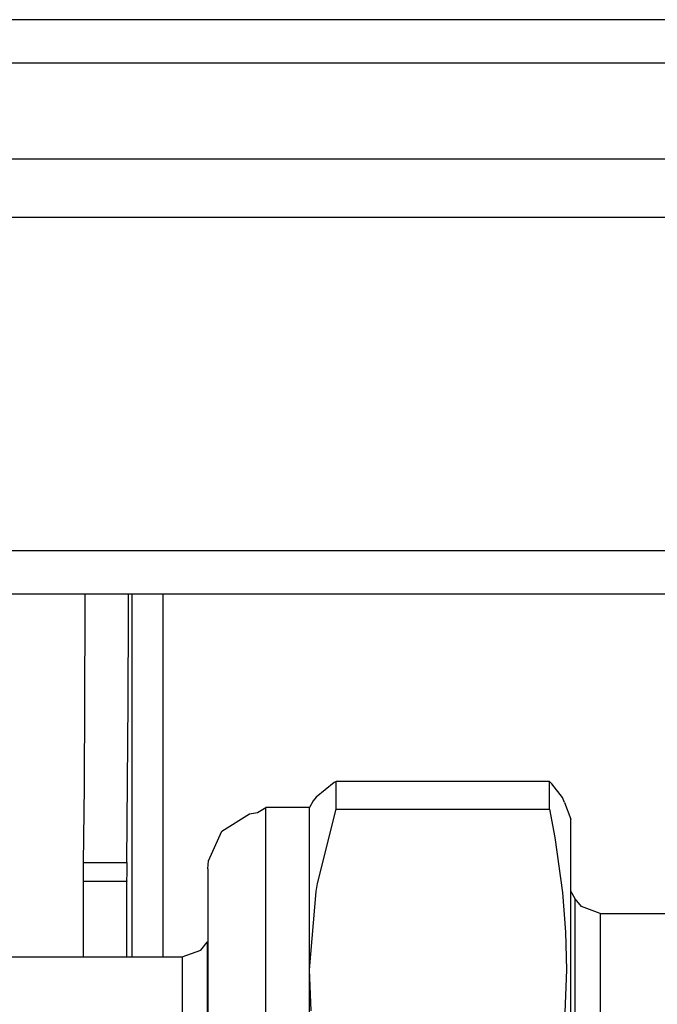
# Model space of a CAD drawing. Header units: millimetres. Extents: x -368 to 367, y 0 to 87.
# Tile 4 of 9: x -301 to -287, y 65 to 87. Entities that reach past the tile are written whole.
import ezdxf

# ---------------------------------------------------------------- set-up
doc = ezdxf.new("R2010")
doc.units = ezdxf.units.MM

# ---------------------------------------------------------------- blocks, each defined once
blk = doc.blocks.new('B0176_213036B_LAMIERA_ESTETICA_POSTERIORE__50', base_point=(-85095, 64823.813))
at = {"color": 7, "linetype": 'Continuous'}
blk.add_line((-84026.5, 64828.613), (-85093.3, 64828.613), dxfattribs=at)
at = {"color": 124, "linetype": 'Continuous'}
blk.add_line((-84026.5, 64827.113), (-85093.3, 64827.113), dxfattribs=at)

msp = doc.modelspace()

# ---------------------------------------------------------------- linework, layer by layer
at = {"color": 7, "linetype": 'Continuous'}
msp.add_line((-342.064, 84.141), (342.064, 84.141), dxfattribs=at)
at = {"color": 124, "linetype": 'Continuous'}
msp.add_line((-342.064, 82.846), (342.064, 82.846), dxfattribs=at)
at = {"color": 9, "linetype": 'Continuous'}
for p, q in [((342.064, 75.403), (-342.064, 75.403)), ((342.064, 74.432), (-342.064, 74.432)), ((-299.949, 74.432), (-299.949, 74.025)), ((-298.978, 74.025), (-298.978, 74.432)), ((-298.893, 66.345), (-298.893, 74.432)), ((-298.212, 74.432), (-298.212, 66.345)), ((-299.949, 74.025), (-299.967, 70.135)), ((-298.984, 72.023), (-298.978, 74.025)), ((-299.016, 68.451), (-298.984, 72.023)), ((-299.967, 70.135), (-299.987, 68.451)), ((-294.39, 70.233), (-294.797, 69.905)), ((-294.347, 70.259), (-294.39, 70.233)), ((-289.591, 70.259), (-294.347, 70.259)), ((-294.347, 69.642), (-294.347, 70.259)), ((-289.537, 70.206), (-289.591, 70.259)), ((-289.591, 69.642), (-289.591, 70.259)), ((-289.305, 69.9), (-289.537, 70.206)), ((-294.797, 69.905), (-294.861, 69.824)), ((-289.255, 69.79), (-289.305, 69.9)), ((-296.102, 69.562), (-295.916, 69.678)), ((-294.945, 69.678), (-295.916, 69.678)), ((-295.916, 50.39), (-295.916, 69.678)), ((-294.861, 69.824), (-294.945, 69.678)), ((-294.945, 66.06), (-294.945, 69.678)), ((-294.767, 67.98), (-294.347, 69.642)), ((-294.347, 69.642), (-289.591, 69.642)), ((-289.591, 69.642), (-289.474, 69.008)), ((-289.255, 69.79), (-289.12, 69.419)), ((-296.894, 69.146), (-296.281, 69.536)), ((-296.281, 69.536), (-296.102, 69.562)), ((-289.12, 50.649), (-289.12, 69.419)), ((-297.197, 68.488), (-296.894, 69.146)), ((-289.474, 69.008), (-289.305, 67.781)), ((-299.987, 68.451), (-299.016, 68.451)), ((-297.21, 68.306), (-297.197, 68.488)), ((-297.21, 68.306), (-297.21, 60.604)), ((-299.99, 68.031), (-299.019, 68.031)), ((-299.99, 68.031), (-299.99, 66.345)), ((-299.019, 66.345), (-299.019, 68.031)), ((-294.797, 67.804), (-294.767, 67.98)), ((-294.945, 66.06), (-294.797, 67.804)), ((-289.305, 67.781), (-289.236, 66.898)), ((-289.02, 67.639), (-289.12, 67.813)), ((-288.875, 67.467), (-289.02, 67.639)), ((-289.02, 52.429), (-289.02, 67.639)), ((-288.459, 67.316), (-288.875, 67.467)), ((-288.459, 67.316), (-286.79, 67.316)), ((-288.459, 67.316), (-288.459, 62.821)), ((-289.236, 66.898), (-289.214, 66.06)), ((-297.369, 66.496), (-297.222, 66.673)), ((-297.21, 66.685), (-297.222, 66.673)), ((-307.559, 66.345), (-297.785, 66.345)), ((-297.785, 66.345), (-297.369, 66.496)), ((-297.785, 66.345), (-297.785, 62.449)), ((-294.945, 56.526), (-294.945, 66.06)), ((-294.904, 65.14), (-294.945, 66.06)), ((-289.214, 66.06), (-289.255, 64.909))]:
    msp.add_line(p, q, dxfattribs=at)
for points in [[(-299.987, 68.451), (-299.988, 68.358), (-299.989, 68.254), (-299.99, 68.144), (-299.99, 68.031)], [(-299.016, 68.451), (-299.017, 68.358), (-299.018, 68.254), (-299.019, 68.144), (-299.019, 68.031)], [(-297.222, 66.643), (-297.222, 66.664), (-297.222, 66.673)], [(-297.222, 66.673), (-297.222, 66.66), (-297.222, 66.605), (-297.222, 66.509), (-297.222, 66.374), (-297.222, 66.198), (-297.222, 65.983), (-297.222, 65.732), (-297.222, 65.446), (-297.222, 65.125), (-297.222, 64.772), (-297.222, 64.29), (-297.222, 63.767), (-297.222, 63.208), (-297.222, 62.617), (-297.222, 61.79), (-297.222, 60.935), (-297.222, 60.063), (-297.222, 59.19), (-297.222, 58.333), (-297.222, 57.504), (-297.222, 56.911), (-297.222, 56.349), (-297.222, 55.822), (-297.222, 55.336), (-297.222, 54.98), (-297.222, 54.656), (-297.222, 54.366), (-297.222, 54.111), (-297.222, 53.892), (-297.222, 53.689), (-297.222, 53.521), (-297.222, 53.39)]]:
    msp.add_spline(points, degree=3, dxfattribs=at)

# ---------------------------------------------------------------- block references
at = {"xscale": 0.6472349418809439, "yscale": 0.6472349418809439, "zscale": 0.6472349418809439}
msp.add_blockref('B0176_213036B_LAMIERA_ESTETICA_POSTERIORE__50', (-346.271, 84.141), dxfattribs=at)

doc.saveas('drawing.dxf')
